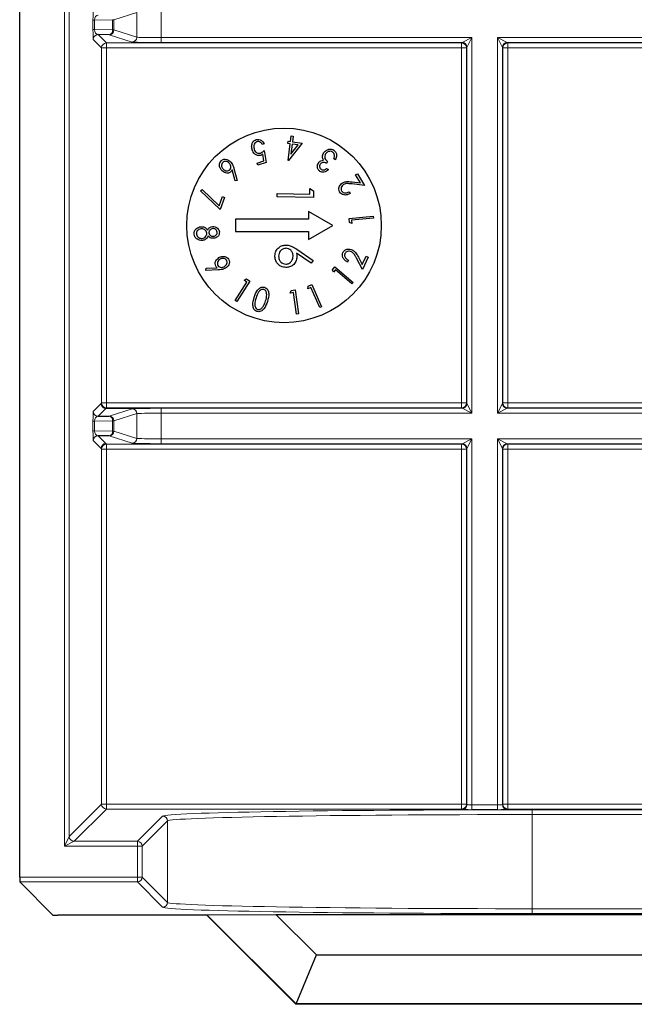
# Model space of a CAD drawing. Header units: millimetres. Extents: x 5 to 418, y 2 to 292.
# Tile 71 of 87: x 331 to 335, y 81 to 88. Entities that reach past the tile are written whole.
import ezdxf

# ---------------------------------------------------------------- set-up
doc = ezdxf.new("R2010")
doc.units = ezdxf.units.MM

msp = doc.modelspace()

# ---------------------------------------------------------------- linework, layer by layer
at = {"color": 7, "linetype": 'Continuous', "lineweight": 25}
for p, q in [((330.9957, 82.0968), (330.9957, 92.8721)), ((331.6082, 87.8706), (331.533, 87.8719)), ((332.8333, 87.1255), (332.8354, 87.1412)), ((332.8354, 87.1412), (332.8521, 87.139)), ((332.8521, 87.139), (332.8572, 87.1772)), ((332.8572, 87.1772), (332.871, 87.1754)), ((332.871, 87.1754), (332.8659, 87.1372)), ((332.8659, 87.1372), (332.9319, 87.1284)), ((332.6712, 87.1236), (332.6576, 87.1192)), ((332.6712, 87.0778), (332.6848, 86.9953)), ((332.85, 87.1233), (332.8333, 87.1255)), ((332.8347, 87.0089), (332.85, 87.1233)), ((332.9319, 87.1284), (332.8375, 87.0085)), ((332.8638, 87.1214), (332.8547, 87.053)), ((332.8547, 87.053), (332.9045, 87.116)), ((332.9045, 87.116), (332.8638, 87.1214)), ((332.6227, 86.9916), (332.6697, 87.007)), ((332.6697, 87.007), (332.6621, 87.0523)), ((332.8375, 87.0085), (332.8347, 87.0089)), ((333.1062, 87.0021), (333.0979, 86.9895)), ((333.1605, 87.014), (333.1491, 87.0216)), ((332.4719, 86.8694), (332.4515, 86.9444)), ((332.4642, 86.9543), (332.4863, 86.8709)), ((332.6277, 86.9765), (332.6227, 86.9916)), ((332.6848, 86.9953), (332.6277, 86.9765)), ((333.0992, 86.9553), (333.1111, 86.9475)), ((332.4863, 86.8709), (332.4719, 86.8694)), ((333.2977, 86.9105), (333.3115, 86.9186)), ((333.3305, 86.8552), (333.2977, 86.9105)), ((333.3115, 86.9186), (333.3597, 86.8373)), ((332.2357, 86.8014), (332.2462, 86.8097)), ((332.3689, 86.6732), (332.2357, 86.8014)), ((332.2462, 86.8097), (332.3617, 86.6988)), ((332.9843, 86.7777), (332.9851, 86.8162)), ((332.9851, 86.8162), (333.0104, 86.801)), ((333.0104, 86.801), (333.0094, 86.7548)), ((333.3597, 86.8373), (333.2737, 86.8481)), ((333.2745, 86.8622), (333.3305, 86.8552)), ((332.3617, 86.6988), (332.3847, 86.7613)), ((332.3993, 86.7559), (332.3689, 86.6732)), ((332.3847, 86.7613), (332.3993, 86.7559)), ((332.7595, 86.76), (332.7599, 86.7824)), ((333.0094, 86.7548), (332.7595, 86.76)), ((332.7599, 86.7824), (332.9843, 86.7777)), ((333.2532, 86.7935), (333.2601, 86.782)), ((332.9741, 86.6058), (332.4741, 86.6058)), ((332.4741, 86.6058), (332.4741, 86.5224)), ((333.1408, 86.5641), (332.9741, 86.6603)), ((332.9741, 86.6603), (332.9741, 86.6058)), ((333.2528, 86.6123), (333.4186, 86.6268)), ((333.2552, 86.5852), (333.2528, 86.6123)), ((333.4198, 86.6131), (333.2703, 86.6)), ((333.2703, 86.6), (333.2722, 86.5783)), ((333.4186, 86.6268), (333.4198, 86.6131)), ((332.9741, 86.4679), (333.1408, 86.5641)), ((333.2722, 86.5783), (333.2552, 86.5852)), ((332.4741, 86.5224), (332.9741, 86.5224)), ((332.9741, 86.5224), (332.9741, 86.4679)), ((332.8943, 86.4003), (333.0068, 86.3233)), ((332.9929, 86.3063), (332.8933, 86.3745)), ((333.2481, 86.3249), (333.2425, 86.3129)), ((333.3444, 86.2617), (333.3047, 86.3388)), ((333.3168, 86.346), (333.3426, 86.2959)), ((333.3426, 86.2959), (333.3697, 86.354)), ((333.3842, 86.3472), (333.3444, 86.2617)), ((333.3697, 86.354), (333.3842, 86.3472)), ((332.2711, 86.2557), (332.2726, 86.27)), ((332.3568, 86.2588), (332.2711, 86.2557)), ((332.2726, 86.27), (332.3499, 86.2734)), ((333.0068, 86.3233), (332.9929, 86.3063)), ((333.1384, 86.2597), (333.156, 86.2805)), ((333.1453, 86.2429), (333.1384, 86.2597)), ((333.1595, 86.2595), (333.1453, 86.2429)), ((333.156, 86.2805), (333.2819, 86.1737)), ((333.273, 86.1633), (333.1595, 86.2595)), ((332.5342, 86.1877), (332.5499, 86.1968)), ((332.5499, 86.1968), (332.5729, 86.182)), ((332.4713, 86.0498), (332.5525, 86.1758)), ((332.5729, 86.182), (332.4829, 86.0424)), ((332.5525, 86.1758), (332.5342, 86.1877)), ((332.8557, 86.1181), (332.8829, 86.1222)), ((332.8829, 86.1222), (332.9074, 85.9579)), ((332.9713, 86.1288), (332.9723, 86.1471)), ((332.9913, 86.1376), (332.9713, 86.1288)), ((332.9723, 86.1471), (332.9973, 86.1581)), ((333.052, 86.0006), (332.9913, 86.1376)), ((332.9973, 86.1581), (333.0647, 86.0062)), ((333.2819, 86.1737), (333.273, 86.1633)), ((332.8499, 86.1008), (332.8557, 86.1181)), ((332.8716, 86.104), (332.8499, 86.1008)), ((332.8937, 85.9559), (332.8716, 86.104)), ((332.4829, 86.0424), (332.4713, 86.0498)), ((333.0647, 86.0062), (333.052, 86.0006)), ((332.9074, 85.9579), (332.8937, 85.9559)), ((331.533, 85.2563), (331.6082, 85.2576)), ((331.6082, 85.1206), (331.533, 85.1219)), ((331.2235, 81.8363), (330.9963, 82.0635)), ((332.2776, 81.8357), (331.2569, 81.8357)), ((332.2786, 81.8381), (332.2776, 81.8357)), ((332.8884, 81.2249), (332.2776, 81.8357)), ((332.2786, 81.8381), (332.7514, 81.8415)), ((332.8894, 81.2274), (332.2786, 81.8381)), ((332.7514, 81.8415), (339.1968, 81.8415)), ((332.7514, 81.8415), (333.0288, 81.5641)), ((332.8894, 81.2274), (333.0288, 81.5641)), ((333.0288, 81.5641), (338.9194, 81.5641)), ((332.8894, 81.2274), (332.8884, 81.2249)), ((339.0598, 81.2249), (332.8884, 81.2249)), ((339.0588, 81.2274), (332.8894, 81.2274))]:
    msp.add_line(p, q, dxfattribs=at)
at = {"color": 7, "linetype": 'Continuous', "lineweight": 18}
for p, q in [((331.3021, 82.3088), (331.3021, 92.8721)), ((331.3355, 92.8721), (331.3355, 82.3754)), ((331.7987, 88.0237), (331.6415, 87.9743)), ((331.7987, 87.8545), (331.7987, 88.0237)), ((331.9651, 88.027), (331.9651, 87.8512)), ((331.498, 87.9061), (331.498, 87.9721)), ((331.498, 87.9721), (331.5077, 87.9721)), ((331.6318, 87.9743), (331.5077, 87.9721)), ((331.5077, 87.9721), (331.5077, 87.9061)), ((331.6318, 87.9039), (331.6318, 87.9743)), ((331.6415, 87.9743), (331.6318, 87.9743)), ((331.6415, 87.9743), (331.6415, 87.9039)), ((331.498, 87.9061), (331.5077, 87.9061)), ((331.5077, 87.9061), (331.6318, 87.9039)), ((331.6415, 87.9039), (331.6318, 87.9039)), ((331.6415, 87.9039), (331.7987, 87.8545)), ((331.5569, 87.7813), (331.4996, 87.8386)), ((331.533, 87.8719), (331.5902, 87.8147)), ((331.5902, 87.8147), (334.0247, 87.8147)), ((331.5902, 87.7813), (331.5902, 87.8147)), ((331.7654, 87.8212), (331.6082, 87.8706)), ((331.9651, 87.8512), (331.9651, 87.8179)), ((331.9651, 87.8512), (334.0946, 87.8512)), ((334.0279, 87.8179), (331.9651, 87.8179)), ((334.0247, 87.8147), (334.0279, 87.8179)), ((334.0247, 87.7813), (334.0247, 87.8147)), ((334.0279, 87.8179), (334.0946, 87.8512)), ((334.0946, 87.8512), (334.0612, 87.7846)), ((334.0946, 87.8512), (334.0946, 85.277)), ((334.2703, 87.8512), (337.6779, 87.8512)), ((334.2703, 85.277), (334.2703, 87.8512)), ((334.3036, 87.7846), (334.2703, 87.8512)), ((334.2703, 87.8512), (334.337, 87.8179)), ((337.6112, 87.8179), (334.337, 87.8179)), ((334.337, 87.8179), (334.3402, 87.8147)), ((334.3402, 87.8147), (337.608, 87.8147)), ((334.3402, 87.8147), (334.3402, 87.7813)), ((331.5569, 85.3468), (331.5569, 87.7813)), ((331.5569, 87.7813), (331.5902, 87.7813)), ((334.0247, 87.7813), (331.5902, 87.7813)), ((331.5902, 87.7813), (331.5902, 85.3468)), ((334.0247, 85.3468), (334.0247, 87.7813)), ((334.0247, 87.7813), (334.058, 87.7813)), ((334.0612, 87.7846), (334.058, 87.7813)), ((334.058, 87.7813), (334.058, 85.3468)), ((334.0612, 85.3436), (334.0612, 87.7846)), ((334.3036, 87.7846), (334.3036, 85.3436)), ((334.3069, 87.7813), (334.3036, 87.7846)), ((334.3069, 85.3468), (334.3069, 87.7813)), ((334.3402, 87.7813), (334.3069, 87.7813)), ((334.3402, 87.7813), (334.3402, 85.3468)), ((337.608, 87.7813), (334.3402, 87.7813)), ((331.4996, 85.2896), (331.5531, 85.3431)), ((331.5531, 85.3431), (331.5569, 85.3468)), ((331.5569, 85.3468), (331.5902, 85.3468)), ((331.5902, 85.3135), (331.5864, 85.3097)), ((331.5902, 85.3135), (331.5902, 85.3468)), ((331.5902, 85.3468), (334.0247, 85.3468)), ((334.0247, 85.3135), (331.5902, 85.3135)), ((334.0247, 85.3468), (334.058, 85.3468)), ((334.0247, 85.3135), (334.0247, 85.3468)), ((334.0279, 85.3103), (334.0247, 85.3135)), ((334.058, 85.3468), (334.0612, 85.3436)), ((334.0612, 85.3436), (334.0946, 85.277)), ((334.2703, 85.277), (334.3036, 85.3436)), ((334.3036, 85.3436), (334.3069, 85.3468)), ((334.3402, 85.3468), (334.3069, 85.3468)), ((334.3402, 85.3135), (334.337, 85.3103)), ((334.3402, 85.3468), (334.3402, 85.3135)), ((334.3402, 85.3468), (337.608, 85.3468)), ((337.608, 85.3135), (334.3402, 85.3135)), ((331.5864, 85.3097), (331.533, 85.2563)), ((331.8074, 85.3097), (331.5864, 85.3097)), ((331.6082, 85.2576), (331.7654, 85.307)), ((331.7987, 85.2737), (331.6415, 85.2243)), ((331.7987, 85.1045), (331.7987, 85.2737)), ((331.9651, 85.3103), (334.0279, 85.3103)), ((331.9651, 85.277), (331.9651, 85.3103)), ((331.9651, 85.277), (331.9651, 85.1012)), ((334.0946, 85.277), (331.9651, 85.277)), ((334.0946, 85.277), (334.0279, 85.3103)), ((334.337, 85.3103), (334.2703, 85.277)), ((337.6779, 85.277), (334.2703, 85.277)), ((334.337, 85.3103), (337.6112, 85.3103)), ((331.498, 85.1561), (331.498, 85.2221)), ((331.498, 85.2221), (331.5077, 85.2221)), ((331.6318, 85.2243), (331.5077, 85.2221)), ((331.5077, 85.2221), (331.5077, 85.1561)), ((331.6318, 85.1539), (331.6318, 85.2243)), ((331.6415, 85.2243), (331.6318, 85.2243)), ((331.6415, 85.2243), (331.6415, 85.1539)), ((331.498, 85.1561), (331.5077, 85.1561)), ((331.5077, 85.1561), (331.6318, 85.1539)), ((331.533, 85.1219), (331.5864, 85.0685)), ((331.7654, 85.0712), (331.6082, 85.1206)), ((331.6415, 85.1539), (331.6318, 85.1539)), ((331.6415, 85.1539), (331.7987, 85.1045)), ((331.5531, 85.0351), (331.4996, 85.0886)), ((331.5864, 85.0685), (331.5902, 85.0647)), ((331.5902, 85.0647), (334.0247, 85.0647)), ((331.5902, 85.0313), (331.5902, 85.0647)), ((331.9651, 85.1012), (331.9651, 85.0679)), ((331.9651, 85.1012), (334.0946, 85.1012)), ((334.0279, 85.0679), (331.9651, 85.0679)), ((334.0247, 85.0647), (334.0279, 85.0679)), ((334.0247, 85.0313), (334.0247, 85.0647)), ((334.0279, 85.0679), (334.0946, 85.1012)), ((334.0946, 85.1012), (334.0612, 85.0346)), ((334.0946, 85.1012), (334.0946, 82.5925)), ((334.2703, 85.1012), (337.6779, 85.1012)), ((334.2703, 82.5925), (334.2703, 85.1012)), ((334.3036, 85.0346), (334.2703, 85.1012)), ((334.2703, 85.1012), (334.337, 85.0679)), ((337.6112, 85.0679), (334.337, 85.0679)), ((334.337, 85.0679), (334.3402, 85.0647)), ((334.3402, 85.0647), (337.608, 85.0647)), ((334.3402, 85.0313), (334.3402, 85.0647)), ((331.5569, 85.0313), (331.5531, 85.0351)), ((331.5569, 82.5968), (331.5569, 85.0313)), ((331.5569, 85.0313), (331.5902, 85.0313)), ((331.5902, 85.0313), (331.5902, 82.5968)), ((334.0247, 85.0313), (331.5902, 85.0313)), ((334.0247, 82.5968), (334.0247, 85.0313)), ((334.0247, 85.0313), (334.058, 85.0313)), ((334.0612, 85.0346), (334.058, 85.0313)), ((334.058, 85.0313), (334.058, 82.5968)), ((334.0612, 82.5936), (334.0612, 85.0346)), ((334.3036, 85.0346), (334.3036, 82.5936)), ((334.3069, 85.0313), (334.3036, 85.0346)), ((334.3069, 82.5968), (334.3069, 85.0313)), ((334.3069, 85.0313), (334.3402, 85.0313)), ((334.3402, 85.0313), (334.3402, 82.5968)), ((337.608, 85.0313), (334.3402, 85.0313)), ((331.3355, 82.3754), (331.5569, 82.5968)), ((331.5902, 82.5635), (331.3688, 82.3421)), ((331.5569, 82.5968), (331.5902, 82.5968)), ((331.5902, 82.5635), (331.5902, 82.5968)), ((331.5902, 82.5968), (334.0247, 82.5968)), ((334.0247, 82.5635), (331.5902, 82.5635)), ((334.0247, 82.5635), (334.0247, 82.5968)), ((334.0247, 82.5968), (334.058, 82.5968)), ((334.0279, 82.5603), (334.0247, 82.5635)), ((334.058, 82.5968), (334.0612, 82.5936)), ((334.0946, 82.5925), (334.0946, 82.5592)), ((334.0946, 82.5925), (334.2703, 82.5925)), ((334.2703, 82.5592), (334.0946, 82.5592)), ((334.2703, 82.5925), (334.2703, 82.5592)), ((334.3036, 82.5936), (334.3069, 82.5968)), ((334.3069, 82.5968), (334.3402, 82.5968)), ((334.3402, 82.5635), (334.337, 82.5603)), ((334.3402, 82.5635), (334.3402, 82.5968)), ((334.3402, 82.5968), (337.608, 82.5968)), ((337.608, 82.5635), (334.3402, 82.5635)), ((334.5084, 82.5588), (337.4398, 82.5588)), ((334.5084, 82.5588), (334.5084, 82.5255)), ((331.8021, 82.3421), (331.9754, 82.5154)), ((332.0087, 82.4821), (331.8355, 82.3088)), ((332.0087, 81.9236), (332.0087, 82.4821)), ((334.5084, 82.5255), (334.5084, 81.8801)), ((337.4398, 82.5255), (334.5084, 82.5255)), ((331.3021, 82.3088), (331.3355, 82.3754)), ((331.3688, 82.3421), (331.3021, 82.3088)), ((331.3688, 82.3421), (331.8021, 82.3421)), ((331.8021, 82.3421), (331.8021, 82.3088)), ((331.8021, 82.3088), (331.3021, 82.3088)), ((331.8021, 82.0968), (331.8021, 82.3088)), ((331.8021, 82.3088), (331.8355, 82.3088)), ((331.8355, 82.3088), (331.8355, 82.0968)), ((330.9957, 82.0968), (331.8021, 82.0968)), ((331.8021, 82.0968), (331.8021, 82.0635)), ((331.8021, 82.0968), (331.8355, 82.0968)), ((331.8355, 82.0968), (332.0087, 81.9236)), ((331.8021, 82.0635), (330.9963, 82.0635)), ((331.9754, 81.8902), (331.8021, 82.0635)), ((334.5084, 81.8801), (334.5084, 81.8468)), ((334.5084, 81.8801), (337.4398, 81.8801)), ((337.4398, 81.8468), (334.5084, 81.8468))]:
    msp.add_line(p, q, dxfattribs=at)
at = {"color": 7, "linetype": 'Continuous', "lineweight": 25}
msp.add_circle((332.8074, 86.5641), 0.6667, dxfattribs=at)
at = {"color": 7, "linetype": 'Continuous', "lineweight": 18}
for centre, radius, start, end in [((331.6018, 87.9001), 0.0302, 282.23793, 7.22506), ((331.6081, 87.9039), 0.0333, 270.10474, 359.97481), ((331.533, 87.8385), 0.0333, 90.02044, 179.97956), ((331.5902, 87.7813), 0.0333, 90.02044, 179.97956), ((331.7653, 87.8545), 0.0333, 270.10474, 359.97481), ((334.0247, 87.7813), 0.0333, 0.02044, 89.97956), ((334.0279, 87.7845), 0.0333, 0.02044, 89.97956), ((334.337, 87.7845), 0.0333, 90.02044, 179.97956), ((334.3402, 87.7813), 0.0333, 90.02044, 179.97956), ((331.5902, 85.3469), 0.0333, 180.02044, 269.97956), ((334.0247, 85.3469), 0.0333, 270.02044, 359.97956), ((334.0279, 85.3436), 0.0333, 270.02044, 359.97956), ((334.337, 85.3436), 0.0333, 180.02044, 269.97956), ((334.3402, 85.3469), 0.0333, 180.02044, 269.97956), ((331.533, 85.2896), 0.0333, 180.02044, 269.97956), ((331.6018, 85.2281), 0.0302, 352.77494, 77.76207), ((331.6081, 85.2243), 0.0333, 0.02519, 89.89526), ((331.7653, 85.2737), 0.0333, 0.02519, 89.89526), ((331.533, 85.0885), 0.0333, 90.02044, 179.97956), ((331.6018, 85.1501), 0.0302, 282.23793, 7.22506), ((331.6081, 85.1539), 0.0333, 270.10474, 359.97481), ((331.5864, 85.0351), 0.0333, 90.02044, 179.97956), ((331.5902, 85.0313), 0.0333, 90.02044, 179.97956), ((331.7653, 85.1045), 0.0333, 270.10474, 359.97481), ((334.0247, 85.0313), 0.0333, 0.02044, 89.97956), ((334.0279, 85.0345), 0.0333, 0.02044, 89.97956), ((334.337, 85.0345), 0.0333, 90.02044, 179.97956), ((334.3402, 85.0313), 0.0333, 90.02044, 179.97956), ((331.5902, 82.5969), 0.0333, 180.02044, 269.97956), ((334.0247, 82.5969), 0.0333, 270.02044, 359.97956), ((334.0279, 82.5936), 0.0333, 270.02044, 359.97956), ((334.337, 82.5936), 0.0333, 180.02044, 269.97956), ((334.3402, 82.5969), 0.0333, 180.02044, 269.97956), ((331.9754, 82.4821), 0.0333, 0.02044, 89.97956), ((331.3688, 82.3755), 0.0333, 180.02044, 269.97956), ((331.8021, 82.3088), 0.0333, 0.02044, 89.97956), ((331.8021, 82.0969), 0.0333, 270.02044, 359.97956), ((331.9754, 81.9236), 0.0333, 270.02044, 359.97956)]:
    msp.add_arc(centre, radius, start, end, dxfattribs=at)
for centre, major_axis, ratio, start_param, end_param in [((331.4997, 87.973), (0, 0.0667), 0.025118, 0.025129, 1.583584), ((331.533, 87.973), (0.0022, 0.0333), 0.755078, 0.087257, 1.645712), ((331.4997, 87.9052), (0, 0.0667), 0.025118, 1.558009, 3.116464), ((331.533, 87.9052), (-0.0022, 0.0333), 0.755078, 1.49588, 3.054336), ((331.9651, 87.8214), (0.2, 0), 0.017455, 3.197091, 4.712389), ((331.9651, 87.8547), (0.1667, 0), 0.020946, 3.197091, 4.712389), ((331.4997, 85.223), (0, 0.0667), 0.025118, 0.025129, 1.583584), ((331.533, 85.223), (0.0022, 0.0333), 0.755078, 0.087257, 1.645712), ((331.9651, 85.3068), (0.2, 0), 0.017455, 1.570796, 3.086094), ((331.9651, 85.2735), (0.1667, 0), 0.020946, 1.570796, 3.086094), ((331.4997, 85.1552), (0, 0.0667), 0.025118, 1.558009, 3.116464), ((331.533, 85.1552), (-0.0022, 0.0333), 0.755078, 1.49588, 3.054336), ((331.9651, 85.0714), (0.2, 0), 0.017455, 3.197091, 4.712389), ((331.9651, 85.1047), (0.1667, 0), 0.020946, 3.197091, 4.712389), ((334.5084, 82.5146), (2.5333, 0), 0.017455, 1.570796, 3.124139), ((334.0946, 82.5603), (0.0667, 0), 0.017455, 3.159046, 4.712389), ((334.0946, 82.5936), (0.0333, 0), 0.03491, 3.159046, 4.712389), ((334.2703, 82.5936), (0.0333, 0), 0.03491, 4.712389, 6.265732), ((334.2703, 82.5603), (0.0667, 0), 0.017455, 4.712389, 6.265732), ((334.5084, 82.4813), (2.5, 0), 0.017688, 1.570796, 3.124139), ((334.5084, 81.891), (2.5333, 0), 0.017455, 3.159046, 4.712389), ((334.5084, 81.9243), (2.5, 0), 0.017688, 3.159046, 4.712389)]:
    msp.add_ellipse(centre, major_axis=major_axis, ratio=ratio, start_param=start_param, end_param=end_param, dxfattribs=at)
at = {"color": 7, "linetype": 'Continuous', "lineweight": 25}
for centre, major_axis, start_param, end_param in [((330.9963, 82.0968), (0, 0.0333), 1.570796, 3.124139), ((331.2569, 81.8363), (0.0333, 0), 3.159046, 4.712389)]:
    msp.add_ellipse(centre, major_axis=major_axis, ratio=0.017455, start_param=start_param, end_param=end_param, dxfattribs=at)
for points, knots in [([(332.5892, 87.082), (332.5874, 87.0898), (332.5837, 87.1052), (332.5879, 87.1275), (332.5998, 87.1449), (332.6113, 87.15), (332.617, 87.1526)], [0, 0, 0, 0, 0.280491, 0.560353, 0.780078, 1, 1, 1, 1]), ([(332.621, 87.1376), (332.616, 87.1348), (332.606, 87.1292), (332.5984, 87.109), (332.6012, 87.0946), (332.6029, 87.0858)], [0, 0, 0, 0, 0.278725, 0.559911, 1, 1, 1, 1]), ([(332.617, 87.1526), (332.6233, 87.1538), (332.6358, 87.1561), (332.6574, 87.1461), (332.666, 87.1321), (332.6712, 87.1236)], [0, 0, 0, 0, 0.27998, 0.560557, 1, 1, 1, 1]), ([(332.6576, 87.1192), (332.6555, 87.1228), (332.6513, 87.1301), (332.6414, 87.1369), (332.6308, 87.1396), (332.6243, 87.1383), (332.621, 87.1376)], [0, 0, 0, 0, 0.280652, 0.559908, 0.780152, 1, 1, 1, 1]), ([(332.6476, 87.0442), (332.6403, 87.043), (332.6258, 87.0405), (332.6019, 87.0545), (332.594, 87.0716), (332.5892, 87.082)], [0, 0, 0, 0, 0.279536, 0.560216, 1, 1, 1, 1]), ([(332.6029, 87.0858), (332.6049, 87.0809), (332.6089, 87.0712), (332.6203, 87.0612), (332.6336, 87.0572), (332.6417, 87.0591), (332.6458, 87.06)], [0, 0, 0, 0, 0.280655, 0.560141, 0.779801, 1, 1, 1, 1]), ([(332.6458, 87.06), (332.651, 87.0626), (332.6605, 87.0672), (332.6679, 87.0746), (332.6712, 87.0778)], [0, 0, 0, 0, 0.5590259, 1, 1, 1, 1]), ([(333.0797, 87.0612), (333.0845, 87.067), (333.094, 87.0786), (333.1135, 87.0873), (333.1332, 87.0879), (333.1437, 87.0825), (333.1489, 87.0797)], [0, 0, 0, 0, 0.280155, 0.559971, 0.779998, 1, 1, 1, 1]), ([(333.1399, 87.0664), (333.1352, 87.0688), (333.1259, 87.0736), (333.1111, 87.0709), (333.0994, 87.0644), (333.0944, 87.058), (333.0919, 87.0548)], [0, 0, 0, 0, 0.279489, 0.558705, 0.77927, 1, 1, 1, 1]), ([(333.1489, 87.0797), (333.1542, 87.0753), (333.1648, 87.0663), (333.1705, 87.0409), (333.1643, 87.0242), (333.1605, 87.014)], [0, 0, 0, 0, 0.279818, 0.559698, 1, 1, 1, 1]), ([(332.3806, 86.9405), (332.3761, 86.946), (332.3673, 86.9568), (332.3629, 86.9764), (332.3658, 86.9946), (332.3727, 87.0032), (332.3762, 87.0075)], [0, 0, 0, 0, 0.2804203, 0.5600775, 0.7802274, 1, 1, 1, 1]), ([(332.3762, 87.0075), (332.3819, 87.0115), (332.3933, 87.0193), (332.4193, 87.0178), (332.4333, 87.0069), (332.4418, 87.0002)], [0, 0, 0, 0, 0.27964, 0.560233, 1, 1, 1, 1]), ([(332.4323, 86.9906), (332.4287, 86.9937), (332.4215, 87), (332.4085, 87.0032), (332.396, 87.0023), (332.39, 86.9978), (332.387, 86.9956)], [0, 0, 0, 0, 0.280405, 0.560413, 0.780383, 1, 1, 1, 1]), ([(332.4418, 87.0002), (332.4475, 86.9923), (332.4578, 86.9784), (332.4622, 86.9617), (332.4642, 86.9543)], [0, 0, 0, 0, 0.55878, 1, 1, 1, 1]), ([(332.6621, 87.0523), (332.6596, 87.0505), (332.6551, 87.0472), (332.6499, 87.0451), (332.6476, 87.0442)], [0, 0, 0, 0, 0.56009, 1, 1, 1, 1]), ([(333.0434, 86.9923), (333.0457, 86.9953), (333.0502, 87.0012), (333.0616, 87.0088), (333.0712, 87.01), (333.0771, 87.0107)], [0, 0, 0, 0, 0.2806193, 0.5610066, 1, 1, 1, 1]), ([(333.0711, 87.0316), (333.0715, 87.0375), (333.0721, 87.0481), (333.0774, 87.0572), (333.0797, 87.0612)], [0, 0, 0, 0, 0.559473, 1, 1, 1, 1]), ([(333.0771, 87.0107), (333.0752, 87.0144), (333.0719, 87.021), (333.0713, 87.0284), (333.0711, 87.0316)], [0, 0, 0, 0, 0.559723, 1, 1, 1, 1]), ([(333.0919, 87.0548), (333.0894, 87.0496), (333.0843, 87.0393), (333.087, 87.0174), (333.099, 87.0079), (333.1062, 87.0021)], [0, 0, 0, 0, 0.280509, 0.560297, 1, 1, 1, 1]), ([(333.1533, 87.0467), (333.1519, 87.0512), (333.1494, 87.0592), (333.1428, 87.0642), (333.1399, 87.0664)], [0, 0, 0, 0, 0.558586, 1, 1, 1, 1]), ([(333.1491, 87.0216), (333.1508, 87.0261), (333.1537, 87.0343), (333.1534, 87.0429), (333.1533, 87.0467)], [0, 0, 0, 0, 0.560685, 1, 1, 1, 1]), ([(332.387, 86.9956), (332.3842, 86.9917), (332.3785, 86.984), (332.3791, 86.9702), (332.3831, 86.9587), (332.3879, 86.953), (332.3904, 86.9501)], [0, 0, 0, 0, 0.278324, 0.558262, 0.779056, 1, 1, 1, 1]), ([(332.4434, 86.9323), (332.4379, 86.9286), (332.4268, 86.9212), (332.402, 86.9235), (332.3887, 86.9341), (332.3806, 86.9405)], [0, 0, 0, 0, 0.279205, 0.560335, 1, 1, 1, 1]), ([(332.3904, 86.9501), (332.3939, 86.947), (332.4011, 86.9407), (332.4142, 86.9375), (332.4267, 86.9384), (332.4327, 86.9429), (332.4357, 86.9452)], [0, 0, 0, 0, 0.280391, 0.560267, 0.780317, 1, 1, 1, 1]), ([(332.4357, 86.9452), (332.4385, 86.949), (332.4443, 86.9568), (332.4435, 86.9705), (332.4395, 86.9821), (332.4347, 86.9877), (332.4323, 86.9906)], [0, 0, 0, 0, 0.2783751, 0.5583413, 0.7790291, 1, 1, 1, 1]), ([(332.4515, 86.9444), (332.4503, 86.9419), (332.4482, 86.9375), (332.4449, 86.9339), (332.4434, 86.9323)], [0, 0, 0, 0, 0.560106, 1, 1, 1, 1]), ([(333.0535, 86.9345), (333.0489, 86.9386), (333.0397, 86.9467), (333.0352, 86.9638), (333.0367, 86.9796), (333.0412, 86.9881), (333.0434, 86.9923)], [0, 0, 0, 0, 0.279273, 0.558925, 0.779467, 1, 1, 1, 1]), ([(333.0556, 86.9842), (333.0538, 86.9808), (333.0503, 86.9739), (333.0511, 86.9628), (333.0552, 86.9536), (333.06, 86.9498), (333.0623, 86.9479)], [0, 0, 0, 0, 0.279907, 0.559807, 0.77977, 1, 1, 1, 1]), ([(333.1111, 86.9475), (333.1067, 86.9434), (333.0979, 86.9351), (333.0821, 86.9286), (333.0662, 86.9279), (333.0577, 86.9323), (333.0535, 86.9345)], [0, 0, 0, 0, 0.280726, 0.560477, 0.780265, 1, 1, 1, 1]), ([(333.0979, 86.9895), (333.094, 86.9916), (333.0861, 86.9958), (333.0733, 86.9966), (333.0623, 86.9924), (333.0578, 86.987), (333.0556, 86.9842)], [0, 0, 0, 0, 0.280439, 0.560399, 0.780021, 1, 1, 1, 1]), ([(333.0623, 86.9479), (333.0658, 86.9463), (333.0727, 86.9429), (333.0867, 86.9459), (333.0944, 86.9517), (333.0992, 86.9553)], [0, 0, 0, 0, 0.279195, 0.558741, 1, 1, 1, 1]), ([(333.2088, 86.8555), (333.2158, 86.8588), (333.2273, 86.8642), (333.245, 86.8648), (333.2597, 86.8639), (333.2696, 86.8628), (333.2745, 86.8622)], [0, 0, 0, 0, 0.338987, 0.559154, 0.779563, 1, 1, 1, 1]), ([(333.188, 86.7932), (333.1853, 86.7996), (333.1798, 86.8124), (333.1856, 86.8316), (333.1955, 86.8462), (333.2044, 86.8524), (333.2088, 86.8555)], [0, 0, 0, 0, 0.278897, 0.558314, 0.779051, 1, 1, 1, 1]), ([(333.216, 86.844), (333.2122, 86.8412), (333.2045, 86.8355), (333.1988, 86.8233), (333.1973, 86.8109), (333.2005, 86.804), (333.202, 86.8006)], [0, 0, 0, 0, 0.280118, 0.55997, 0.779982, 1, 1, 1, 1]), ([(333.202, 86.8006), (333.2055, 86.7964), (333.2125, 86.788), (333.2327, 86.7848), (333.2454, 86.7902), (333.2532, 86.7935)], [0, 0, 0, 0, 0.278938, 0.559081, 1, 1, 1, 1]), ([(333.2737, 86.8481), (333.267, 86.8489), (333.2561, 86.8502), (333.2408, 86.8511), (333.2277, 86.8498), (333.2199, 86.8459), (333.216, 86.844)], [0, 0, 0, 0, 0.340376, 0.560583, 0.780282, 1, 1, 1, 1]), ([(333.2601, 86.782), (333.2532, 86.7787), (333.2394, 86.7722), (333.2179, 86.772), (333.199, 86.7788), (333.1917, 86.7884), (333.188, 86.7932)], [0, 0, 0, 0, 0.280614, 0.560443, 0.780355, 1, 1, 1, 1]), ([(332.1919, 86.5035), (332.1918, 86.5108), (332.1917, 86.5254), (332.2048, 86.5419), (332.2205, 86.5519), (332.2316, 86.5539), (332.2372, 86.555)], [0, 0, 0, 0, 0.279834, 0.558404, 0.779241, 1, 1, 1, 1]), ([(332.238, 86.5411), (332.2331, 86.54), (332.2234, 86.5379), (332.2126, 86.5285), (332.2072, 86.5166), (332.2074, 86.5088), (332.2074, 86.5048)], [0, 0, 0, 0, 0.27999, 0.559357, 0.779482, 1, 1, 1, 1]), ([(332.2372, 86.555), (332.2435, 86.555), (332.2538, 86.5551), (332.2671, 86.5495), (332.2766, 86.5419), (332.2816, 86.5356), (332.2842, 86.5325)], [0, 0, 0, 0, 0.339366, 0.559457, 0.779606, 1, 1, 1, 1]), ([(332.2779, 86.511), (332.2767, 86.5161), (332.2743, 86.5264), (332.2627, 86.536), (332.2503, 86.5413), (332.2421, 86.5411), (332.238, 86.5411)], [0, 0, 0, 0, 0.279057, 0.558794, 0.779369, 1, 1, 1, 1]), ([(332.2842, 86.5325), (332.2862, 86.536), (332.2901, 86.5429), (332.3012, 86.5525), (332.3114, 86.5548), (332.3175, 86.5562)], [0, 0, 0, 0, 0.280846, 0.561328, 1, 1, 1, 1]), ([(332.3188, 86.5422), (332.3148, 86.5413), (332.3068, 86.5394), (332.2984, 86.5315), (332.2929, 86.5223), (332.2928, 86.5159), (332.2928, 86.5126)], [0, 0, 0, 0, 0.279497, 0.559694, 0.779993, 1, 1, 1, 1]), ([(332.3175, 86.5562), (332.3237, 86.556), (332.3361, 86.5556), (332.3514, 86.5465), (332.3614, 86.5338), (332.3634, 86.5243), (332.3645, 86.5195)], [0, 0, 0, 0, 0.279728, 0.559451, 0.77981, 1, 1, 1, 1]), ([(332.3484, 86.5186), (332.3476, 86.5225), (332.3459, 86.5303), (332.3375, 86.5381), (332.3282, 86.5423), (332.3219, 86.5423), (332.3188, 86.5422)], [0, 0, 0, 0, 0.279551, 0.559057, 0.779428, 1, 1, 1, 1]), ([(332.2132, 86.4687), (332.2099, 86.471), (332.2033, 86.4755), (332.1949, 86.4873), (332.193, 86.4974), (332.1919, 86.5035)], [0, 0, 0, 0, 0.280481, 0.560682, 1, 1, 1, 1]), ([(332.2074, 86.5048), (332.2085, 86.4998), (332.2105, 86.4897), (332.2218, 86.48), (332.234, 86.4751), (332.242, 86.4753), (332.246, 86.4754)], [0, 0, 0, 0, 0.279553, 0.558594, 0.779234, 1, 1, 1, 1]), ([(332.2477, 86.4616), (332.241, 86.4615), (332.2288, 86.4612), (332.218, 86.4664), (332.2132, 86.4687)], [0, 0, 0, 0, 0.5596518, 1, 1, 1, 1]), ([(332.246, 86.4754), (332.2509, 86.4764), (332.2607, 86.4786), (332.2712, 86.488), (332.2778, 86.4992), (332.2779, 86.5071), (332.2779, 86.511)], [0, 0, 0, 0, 0.279796, 0.559918, 0.780093, 1, 1, 1, 1]), ([(332.2881, 86.4919), (332.2853, 86.4866), (332.2806, 86.4777), (332.27, 86.4686), (332.2593, 86.4634), (332.2516, 86.4622), (332.2477, 86.4616)], [0, 0, 0, 0, 0.339754, 0.559634, 0.779751, 1, 1, 1, 1]), ([(332.325, 86.4756), (332.3211, 86.4755), (332.3132, 86.4753), (332.2995, 86.48), (332.2924, 86.4874), (332.2881, 86.4919)], [0, 0, 0, 0, 0.280538, 0.560793, 1, 1, 1, 1]), ([(332.2928, 86.5126), (332.2938, 86.5087), (332.2959, 86.5008), (332.305, 86.4933), (332.3148, 86.4896), (332.3211, 86.4896), (332.3243, 86.4896)], [0, 0, 0, 0, 0.27891, 0.558484, 0.779287, 1, 1, 1, 1]), ([(332.3243, 86.4896), (332.3282, 86.4905), (332.3359, 86.4923), (332.3445, 86.4997), (332.3488, 86.5092), (332.3485, 86.5154), (332.3484, 86.5186)], [0, 0, 0, 0, 0.279754, 0.559695, 0.779479, 1, 1, 1, 1]), ([(332.3645, 86.5195), (332.3641, 86.5133), (332.3635, 86.501), (332.3526, 86.487), (332.3392, 86.4783), (332.3298, 86.4765), (332.325, 86.4756)], [0, 0, 0, 0, 0.279089, 0.558655, 0.779335, 1, 1, 1, 1]), ([(332.7446, 86.3557), (332.7462, 86.3668), (332.7493, 86.3891), (332.7701, 86.4139), (332.7959, 86.4277), (332.8135, 86.4291), (332.8223, 86.4298)], [0, 0, 0, 0, 0.27967, 0.559085, 0.779558, 1, 1, 1, 1]), ([(332.8209, 86.4074), (332.8132, 86.4065), (332.7978, 86.4046), (332.7816, 86.3894), (332.772, 86.372), (332.7708, 86.3599), (332.7702, 86.3539)], [0, 0, 0, 0, 0.279059, 0.5588204, 0.7793034, 1, 1, 1, 1]), ([(332.8696, 86.3538), (332.8691, 86.3614), (332.8681, 86.3767), (332.8553, 86.3944), (332.8388, 86.4054), (332.8269, 86.4067), (332.8209, 86.4074)], [0, 0, 0, 0, 0.280127, 0.559515, 0.779719, 1, 1, 1, 1]), ([(332.8223, 86.4298), (332.8312, 86.4287), (332.8459, 86.4269), (332.8648, 86.4186), (332.8799, 86.41), (332.8895, 86.4036), (332.8943, 86.4003)], [0, 0, 0, 0, 0.339374, 0.559486, 0.779731, 1, 1, 1, 1]), ([(333.2112, 86.3786), (333.2149, 86.3844), (333.2223, 86.3962), (333.2415, 86.4022), (333.2591, 86.4022), (333.2692, 86.3984), (333.2742, 86.3964)], [0, 0, 0, 0, 0.278838, 0.558333, 0.779071, 1, 1, 1, 1]), ([(333.2742, 86.3964), (333.2809, 86.3925), (333.2918, 86.3861), (333.3022, 86.3718), (333.3099, 86.3592), (333.3145, 86.3504), (333.3168, 86.346)], [0, 0, 0, 0, 0.339027, 0.55919, 0.779581, 1, 1, 1, 1]), ([(332.34, 86.2839), (332.3376, 86.2901), (332.3328, 86.3024), (332.3403, 86.3261), (332.3534, 86.3367), (332.3615, 86.3432)], [0, 0, 0, 0, 0.2792392, 0.5603873, 1, 1, 1, 1]), ([(332.3685, 86.3316), (332.3647, 86.3288), (332.3571, 86.3233), (332.3511, 86.3112), (332.3494, 86.2989), (332.3525, 86.2921), (332.3541, 86.2887)], [0, 0, 0, 0, 0.280343, 0.560391, 0.78042, 1, 1, 1, 1]), ([(332.3615, 86.3432), (332.3677, 86.3463), (332.3802, 86.3526), (332.4001, 86.3524), (332.4171, 86.3457), (332.424, 86.3372), (332.4275, 86.3329)], [0, 0, 0, 0, 0.280377, 0.560037, 0.780268, 1, 1, 1, 1]), ([(332.4134, 86.3249), (332.4103, 86.3285), (332.404, 86.3358), (332.3905, 86.3382), (332.3784, 86.3368), (332.3718, 86.3334), (332.3685, 86.3316)], [0, 0, 0, 0, 0.278366, 0.558377, 0.779079, 1, 1, 1, 1]), ([(332.3989, 86.2819), (332.4027, 86.2847), (332.4104, 86.2903), (332.4163, 86.3024), (332.4181, 86.3147), (332.4149, 86.3215), (332.4134, 86.3249)], [0, 0, 0, 0, 0.280318, 0.560321, 0.780338, 1, 1, 1, 1]), ([(332.4275, 86.3329), (332.4301, 86.3265), (332.4353, 86.3136), (332.4295, 86.2944), (332.4193, 86.28), (332.4106, 86.2738), (332.4062, 86.2706)], [0, 0, 0, 0, 0.278542, 0.558068, 0.778993, 1, 1, 1, 1]), ([(332.8195, 86.276), (332.8081, 86.2775), (332.7853, 86.2805), (332.7604, 86.3024), (332.7466, 86.3287), (332.7452, 86.3467), (332.7446, 86.3557)], [0, 0, 0, 0, 0.279631, 0.55896, 0.779478, 1, 1, 1, 1]), ([(332.7702, 86.3539), (332.7708, 86.3462), (332.772, 86.3309), (332.7845, 86.3128), (332.8006, 86.3007), (332.8126, 86.2992), (332.8186, 86.2984)], [0, 0, 0, 0, 0.280018, 0.559853, 0.779987, 1, 1, 1, 1]), ([(332.8186, 86.2984), (332.8265, 86.2994), (332.8422, 86.3014), (332.8584, 86.3175), (332.8679, 86.3353), (332.869, 86.3476), (332.8696, 86.3538)], [0, 0, 0, 0, 0.278754, 0.558605, 0.779147, 1, 1, 1, 1]), ([(332.8951, 86.3486), (332.8936, 86.3376), (332.8907, 86.3158), (332.8701, 86.2918), (332.8454, 86.2776), (332.8281, 86.2765), (332.8195, 86.276)], [0, 0, 0, 0, 0.2796384, 0.5593258, 0.7795267, 1, 1, 1, 1]), ([(332.8933, 86.3745), (332.8939, 86.3697), (332.8951, 86.3611), (332.8951, 86.3524), (332.8951, 86.3486)], [0, 0, 0, 0, 0.55991, 1, 1, 1, 1]), ([(333.2425, 86.3129), (333.2359, 86.3167), (333.2228, 86.3244), (333.2105, 86.342), (333.2055, 86.3615), (333.2093, 86.3729), (333.2112, 86.3786)], [0, 0, 0, 0, 0.280613, 0.560469, 0.78036, 1, 1, 1, 1]), ([(333.2251, 86.3712), (333.2239, 86.3678), (333.2215, 86.361), (333.2233, 86.3501), (333.2307, 86.3362), (333.2409, 86.3296), (333.2481, 86.3249)], [0, 0, 0, 0, 0.186786, 0.373589, 0.560709, 1, 1, 1, 1]), ([(333.2688, 86.3841), (333.2643, 86.3857), (333.2553, 86.3888), (333.242, 86.3866), (333.2309, 86.3808), (333.227, 86.3744), (333.2251, 86.3712)], [0, 0, 0, 0, 0.28012, 0.560051, 0.780054, 1, 1, 1, 1]), ([(333.3047, 86.3388), (333.3017, 86.3447), (333.2966, 86.3545), (333.2886, 86.3676), (333.2802, 86.3777), (333.2726, 86.3819), (333.2688, 86.3841)], [0, 0, 0, 0, 0.340356, 0.560561, 0.780283, 1, 1, 1, 1]), ([(332.3499, 86.2734), (332.3477, 86.2751), (332.344, 86.2782), (332.3412, 86.2821), (332.34, 86.2839)], [0, 0, 0, 0, 0.560037, 1, 1, 1, 1]), ([(332.3541, 86.2887), (332.3572, 86.2851), (332.3634, 86.2779), (332.3769, 86.2754), (332.389, 86.2767), (332.3956, 86.2802), (332.3989, 86.2819)], [0, 0, 0, 0, 0.278322, 0.558252, 0.779007, 1, 1, 1, 1]), ([(332.4062, 86.2706), (332.3974, 86.2667), (332.3816, 86.2598), (332.3644, 86.2591), (332.3568, 86.2588)], [0, 0, 0, 0, 0.558734, 1, 1, 1, 1]), ([(332.6035, 86.0709), (332.6093, 86.0885), (332.6181, 86.1147), (332.6423, 86.1372), (332.6602, 86.1428), (332.6693, 86.141), (332.6738, 86.1401)], [0, 0, 0, 0, 0.500588, 0.749778, 0.874957, 1, 1, 1, 1]), ([(332.6695, 86.1249), (332.6659, 86.1255), (332.6586, 86.1266), (332.6447, 86.1209), (332.627, 86.1017), (332.6203, 86.0807), (332.6158, 86.0667)], [0, 0, 0, 0, 0.124645, 0.2497837, 0.4990323, 1, 1, 1, 1]), ([(332.6811, 86.0463), (332.685, 86.0604), (332.6908, 86.0815), (332.6876, 86.1074), (332.6794, 86.12), (332.6728, 86.1233), (332.6695, 86.1249)], [0, 0, 0, 0, 0.500752, 0.750172, 0.875333, 1, 1, 1, 1]), ([(332.6738, 86.1401), (332.6781, 86.1383), (332.6866, 86.1346), (332.6983, 86.1198), (332.7059, 86.0875), (332.6985, 86.0606), (332.6935, 86.0427)], [0, 0, 0, 0, 0.125085, 0.250332, 0.499708, 1, 1, 1, 1]), ([(332.6218, 85.9741), (332.6176, 85.9759), (332.6091, 85.9796), (332.5975, 85.9944), (332.5907, 86.0266), (332.5983, 86.0532), (332.6035, 86.0709)], [0, 0, 0, 0, 0.1250217, 0.2502006, 0.4994369, 1, 1, 1, 1]), ([(332.6158, 86.0667), (332.6115, 86.0526), (332.605, 86.0316), (332.6087, 86.0057), (332.6169, 85.9931), (332.6234, 85.9899), (332.6267, 85.9882)], [0, 0, 0, 0, 0.500919, 0.750212, 0.875371, 1, 1, 1, 1]), ([(332.6935, 86.0427), (332.6874, 86.0252), (332.6782, 85.9989), (332.6535, 85.9768), (332.6354, 85.9714), (332.6263, 85.9732), (332.6218, 85.9741)], [0, 0, 0, 0, 0.500354, 0.749719, 0.874939, 1, 1, 1, 1]), ([(332.6267, 85.9882), (332.6309, 85.9877), (332.6392, 85.9866), (332.653, 85.9935), (332.6595, 86.002), (332.6634, 86.0072)], [0, 0, 0, 0, 0.279071, 0.559449, 1, 1, 1, 1]), ([(332.6634, 86.0072), (332.6674, 86.0142), (332.6746, 86.0266), (332.6791, 86.0403), (332.6811, 86.0463)], [0, 0, 0, 0, 0.559735, 1, 1, 1, 1])]:
    msp.add_open_spline(points, degree=3, knots=knots, dxfattribs=at)
at = {"color": 7, "linetype": 'Continuous', "lineweight": 18}
msp.add_open_spline([(331.5531, 85.3431), (331.5536, 85.3387), (331.5546, 85.33), (331.5623, 85.3189), (331.5733, 85.3112), (331.582, 85.3102), (331.5864, 85.3097)], degree=3, dxfattribs=at)

doc.saveas('drawing.dxf')
